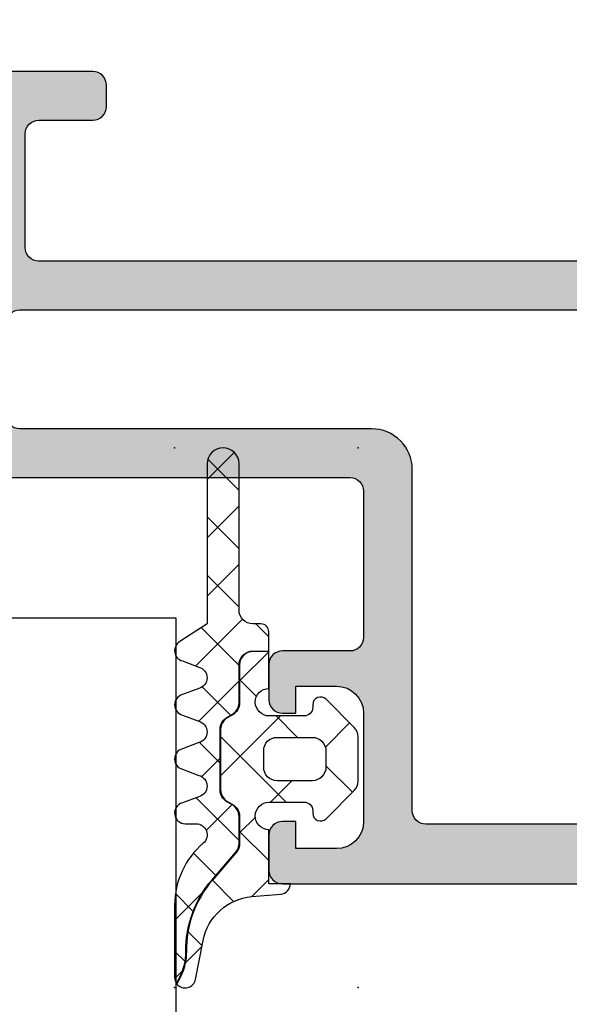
# Model space of a CAD drawing. Header units: millimetres. Extents: x 247761 to 294611, y 172579 to 236863.
# Tile 92 of 256: x 249787 to 249808, y 185785 to 185822. Entities that reach past the tile are written whole.
import ezdxf

# ---------------------------------------------------------------- set-up
doc = ezdxf.new("R2010")
doc.units = ezdxf.units.MM
doc.layers.add('FASÁDA DETAILNÍ', color=4, linetype='Continuous')
doc.layers.add('NOVA', color=240, linetype='Continuous')

# ---------------------------------------------------------------- blocks, each defined once
blk = doc.blocks.new('A$C69D17D4D')
at = {"layer": 'FASÁDA DETAILNÍ'}
h = blk.add_hatch(color=256, dxfattribs=at)
edge = h.paths.add_edge_path(flags=16)
edge.add_ellipse((-24829.51811741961, 12439.21063723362), major_axis=(-0.499974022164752, 0), ratio=1, start_angle=179.9970229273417, end_angle=270.0029770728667, ccw=False)
edge.add_line((-24829.01814339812, 12439.21061125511), (-24829.01814339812, 12421.21061125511))
edge.add_ellipse((-24829.51811741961, 12421.2105852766), major_axis=(-0.4999740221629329, 0), ratio=1, start_angle=89.99702292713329, end_angle=180.0029770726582, ccw=False)
edge.add_line((-24829.51814339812, 12420.71061125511), (-24842.01814339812, 12420.71061125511))
edge.add_ellipse((-24842.01812157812, 12421.21063307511), major_axis=(-0.5000218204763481, 0), ratio=1, start_angle=0.002500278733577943, end_angle=89.99749972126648, ccw=False)
edge.add_line((-24842.51814339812, 12421.21061125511), (-24842.51814339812, 12433.81366225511))
edge.add_ellipse((-24844.01814227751, 12433.81366337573), major_axis=(-1.499998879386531, 0), ratio=1, start_angle=179.9999571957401, end_angle=270.0000428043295)
edge.add_line((-24844.01814339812, 12435.31366225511), (-24857.01813139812, 12435.31366225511))
edge.add_ellipse((-24857.01813177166, 12435.81366188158), major_axis=(-0.4999996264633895, 0), ratio=1, start_angle=-4.280419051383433e-05, end_angle=90.00004280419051, ccw=False)
edge.add_line((-24857.51813139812, 12435.81366225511), (-24857.51813139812, 12439.21061125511))
edge.add_ellipse((-24857.01813177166, 12439.21061162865), major_axis=(-0.4999996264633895, 0), ratio=1, start_angle=-90.00004280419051, end_angle=4.280419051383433e-05, ccw=False)
edge.add_line((-24857.01813139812, 12439.71061125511), (-24829.51814339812, 12439.71061125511))
edge = h.paths.add_edge_path()
edge.add_line((-24828.31813139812, 12468.51060625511), (-24831.31813139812, 12468.51060625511))
edge.add_line((-24831.31813139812, 12468.51060625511), (-24831.31813139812, 12466.51060625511))
edge.add_arc((-24830.81815737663, 12466.5105802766), 0.4999740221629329, 179.9970229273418, 270.0029770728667)
edge.add_line((-24830.81813139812, 12466.01060625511), (-24830.31813139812, 12466.01060625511))
edge.add_line((-24830.31813139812, 12466.01060625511), (-24830.31813139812, 12467.01060625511))
edge.add_line((-24830.31813139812, 12467.01060625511), (-24829.31813139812, 12467.01060625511))
edge.add_arc((-24829.31819552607, 12466.01054212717), 1.000064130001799, 0.003674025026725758, 89.99632597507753, ccw=False)
edge.add_line((-24828.31813139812, 12466.01060625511), (-24828.31813139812, 12462.01060625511))
edge.add_arc((-24829.31816138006, 12462.01063623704), 1.000029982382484, 270.0017177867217, 359.9982822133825, ccw=False)
edge.add_line((-24829.31813139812, 12461.01060625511), (-24830.31813139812, 12461.01060625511))
edge.add_line((-24830.31813139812, 12461.01060625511), (-24830.31813139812, 12462.01060625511))
edge.add_line((-24830.31813139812, 12462.01060625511), (-24830.81813139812, 12462.01060625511))
edge.add_arc((-24830.81812579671, 12461.5106006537), 0.5000056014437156, 90.0006418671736, 179.9993581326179)
edge.add_line((-24831.31813139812, 12461.51060625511), (-24831.31813139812, 12458.71060325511))
edge.add_arc((-24830.81813139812, 12458.71060325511), 0.5, 180, 360)
edge.add_line((-24830.31813139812, 12458.71060325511), (-24830.31813139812, 12459.01060625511))
edge.add_arc((-24829.81812067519, 12459.01059553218), 0.5000107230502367, 90.00122873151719, 179.9987712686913, ccw=False)
edge.add_line((-24829.81813139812, 12459.51060625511), (-24829.31813139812, 12459.51060625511))
edge.add_arc((-24829.31819931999, 12459.01053833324), 0.5000679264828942, 0.007782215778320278, 89.99221778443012, ccw=False)
edge.add_line((-24828.81813139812, 12459.01060625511), (-24828.81813139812, 12447.71061125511))
edge.add_arc((-24829.31815321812, 12447.71063307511), 0.5000218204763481, 270.0025002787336, 359.9974997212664, ccw=False)
edge.add_line((-24829.31813139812, 12447.21061125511), (-24829.81813139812, 12447.21061125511))
edge.add_arc((-24829.81819407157, 12447.71054858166), 0.4999373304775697, 179.992817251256, 270.00718274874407, ccw=False)
edge.add_line((-24830.31813139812, 12447.71061125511), (-24830.31813139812, 12448.01061425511))
edge.add_arc((-24830.81819419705, 12448.01055145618), 0.5000628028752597, 0.007195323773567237, 89.99280467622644)
edge.add_line((-24830.81813139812, 12448.51061425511), (-24835.31813139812, 12448.51061425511))
edge.add_arc((-24835.31812579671, 12448.0106086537), 0.5000056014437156, 90.0006418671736, 179.9993581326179)
edge.add_line((-24835.81813139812, 12448.01061425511), (-24835.81813139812, 12447.21061125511))
edge.add_arc((-24835.31815737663, 12447.2105852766), 0.4999740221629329, 179.9970229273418, 270.0029770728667)
edge.add_line((-24835.31813139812, 12446.71061125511), (-24833.31813139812, 12446.71061125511))
edge.add_arc((-24833.31819931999, 12446.21054333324), 0.5000679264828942, 0.007782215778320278, 89.99221778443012, ccw=False)
edge.add_line((-24832.81813139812, 12446.21061125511), (-24832.81813139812, 12445.71061125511))
edge.add_arc((-24832.31819407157, 12445.71054858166), 0.4999373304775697, 179.992817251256, 270.007182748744)
edge.add_line((-24832.31813139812, 12445.21061125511), (-24829.31813139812, 12445.21061125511))
edge.add_arc((-24829.31818651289, 12444.71055614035), 0.5000551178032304, 0.006314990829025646, 89.99368500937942, ccw=False)
edge.add_line((-24828.81813139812, 12444.71061125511), (-24828.81813139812, 12443.01061425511))
edge.add_arc((-24830.3180995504, 12443.01058240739), 1.499968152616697, -90.00121651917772, 0.0012165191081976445, ccw=False)
edge.add_line((-24830.31813139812, 12441.51061425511), (-24856.31813139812, 12441.51061425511))
edge.add_arc((-24856.31815225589, 12442.01059339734), 0.4999791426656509, 179.9976097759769, 270.00239022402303, ccw=False)
edge.add_line((-24856.81813139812, 12442.01061425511), (-24856.81813139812, 12446.21061125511))
edge.add_arc((-24856.31812579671, 12446.2106056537), 0.5000056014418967, 90.00064186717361, 179.9993581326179, ccw=False)
edge.add_line((-24856.31813139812, 12446.71061125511), (-24854.31813139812, 12446.71061125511))
edge.add_arc((-24854.31815321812, 12447.21063307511), 0.5000218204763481, 270.0025002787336, 359.9974997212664)
edge.add_line((-24853.81813139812, 12447.21061125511), (-24853.81813139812, 12448.01061425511))
edge.add_arc((-24854.31818395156, 12448.01056170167), 0.5000525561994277, 0.006021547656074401, 89.99397845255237)
edge.add_line((-24854.31813139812, 12448.51061425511), (-24859.31813239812, 12448.51061425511))
edge.add_line((-24859.31813239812, 12448.51061425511), (-24860.07602139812, 12448.29329325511))
edge.add_arc((-24860.15871270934, 12448.58167166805), 0.2999999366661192, 217.9048146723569, 286.00002422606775, ccw=False)
edge.add_arc((-24860.63213255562, 12448.21306111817), 0.3000001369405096, 37.90471808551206, 89.99996992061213)
edge.add_line((-24860.63213239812, 12448.51306125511), (-24862.69627939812, 12448.51305925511))
edge.add_arc((-24862.69627985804, 12448.11305986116), 0.3999993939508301, 89.99993412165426, 201.9737695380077)
edge.add_line((-24863.06722139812, 12447.96338725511), (-24862.25086039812, 12445.94015825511))
edge.add_arc((-24862.06539013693, 12446.01499487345), 0.1999993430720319, 201.973907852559, 294.1410923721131)
edge.add_line((-24861.98359339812, 12445.83248725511), (-24859.59990839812, 12446.90080725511))
edge.add_arc((-24859.51811169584, 12446.71829914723), 0.199999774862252, -0.8199006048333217, 114.14102546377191, ccw=False)
edge.add_line((-24859.31813239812, 12446.71543725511), (-24859.31813139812, 12435.41135725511))
edge.add_arc((-24859.50954589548, 12435.40292553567), 0.1916001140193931, -91.04445002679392, 2.5222218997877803, ccw=False)
edge.add_line((-24859.51303839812, 12435.21135725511), (-24859.93362239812, 12435.21135725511))
edge.add_line((-24859.93362239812, 12435.21135725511), (-24862.39923439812, 12436.64309225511))
edge.add_arc((-24862.55004609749, 12436.38375526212), 0.2999997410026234, 59.82080388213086, 164.0000282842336)
edge.add_line((-24862.83842439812, 12436.46644625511), (-24863.26629539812, 12434.97428525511))
edge.add_line((-24863.26629539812, 12434.97428525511), (-24863.76470739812, 12434.11101025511))
edge.add_arc((-24863.41829715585, 12433.91101030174), 0.4000000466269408, 150.0000115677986, 269.9999652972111)
edge.add_line((-24863.41829739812, 12433.51101025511), (-24859.31036639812, 12433.51135725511))
edge.add_line((-24859.31036639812, 12433.51135725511), (-24844.81830939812, 12433.51366225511))
edge.add_arc((-24844.81813127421, 12433.01366241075), 0.4999998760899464, -1.7834827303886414e-05, 90.0204115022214, ccw=False)
edge.add_line((-24844.31813139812, 12433.01366225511), (-24844.31813139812, 12427.61062025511))
edge.add_arc((-24844.81813102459, 12427.61061988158), 0.4999996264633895, -90.00004280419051, 4.280419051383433e-05, ccw=False)
edge.add_line((-24844.81813139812, 12427.11062025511), (-24847.31813139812, 12427.11062025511))
edge.add_arc((-24847.31813177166, 12426.61062062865), 0.4999996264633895, 89.9999571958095, 180.0000428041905)
edge.add_line((-24847.81813139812, 12426.61062025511), (-24847.81813139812, 12425.31061725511))
edge.add_arc((-24847.31815225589, 12425.31059639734), 0.4999791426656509, 179.997609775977, 270.002390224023)
edge.add_line((-24847.31813139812, 12424.81061725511), (-24846.81813139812, 12424.81061725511))
edge.add_line((-24846.81813139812, 12424.81061725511), (-24846.81813139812, 12425.81061725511))
edge.add_line((-24846.81813139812, 12425.81061725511), (-24845.31813139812, 12425.81061725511))
edge.add_arc((-24845.31816308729, 12424.81058556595), 1.000031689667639, 0.001815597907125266, 89.99818440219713, ccw=False)
edge.add_line((-24844.31813139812, 12424.81061725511), (-24844.31813139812, 12420.81061725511))
edge.add_arc((-24845.31820064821, 12420.81068650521), 1.000069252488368, 270.0039674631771, 359.99603253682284, ccw=False)
edge.add_line((-24845.31813139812, 12419.81061725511), (-24846.81813139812, 12419.81061725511))
edge.add_line((-24846.81813139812, 12419.81061725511), (-24846.81813139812, 12420.81061725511))
edge.add_line((-24846.81813139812, 12420.81061725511), (-24847.31813139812, 12420.81061725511))
edge.add_arc((-24847.31815737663, 12420.31064323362), 0.499974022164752, 89.99702292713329, 180.0029770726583)
edge.add_line((-24847.81813139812, 12420.31061725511), (-24847.81813139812, 12419.01061425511))
edge.add_arc((-24847.31812579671, 12419.01061985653), 0.5000056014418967, 180.0006418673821, 269.9993581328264)
edge.add_line((-24847.31813139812, 12418.51061425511), (-24828.31813139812, 12418.51061425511))
edge.add_arc((-24828.31810211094, 12420.01058496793), 1.49997071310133, 269.9988812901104, 360.0011187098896)
edge.add_line((-24826.81813139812, 12420.01061425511), (-24826.81813139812, 12467.01060625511))
edge.add_arc((-24828.31819173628, 12467.01054591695), 1.500060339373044, 0.002304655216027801, 89.99769534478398)
h = blk.add_hatch(dxfattribs=at)
h.set_pattern_fill('ANSI37', color=256, scale=0.48, angle=90, style=0)
h.set_pattern_definition([(135, (0, 0), (-1.077630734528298, -1.077630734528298), []), (225, (0, 0), (1.077630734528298, -1.077630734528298), [])])
edge = h.paths.add_edge_path()
edge.add_line((-24850.40151985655, 12425.72477271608), (-24851.00857736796, 12425.49751382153))
edge.add_arc((-24850.90810216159, 12425.12067768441), 0.3900009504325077, 104.9293687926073, 255.070631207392)
edge.add_line((-24851.00857736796, 12424.74384154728), (-24850.40151985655, 12424.51658265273))
edge.add_arc((-24850.50810332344, 12424.12067768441), 0.4100009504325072, 285.0676336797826, 434.9323663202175, ccw=False)
edge.add_line((-24850.40151985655, 12423.72477271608), (-24851.00857738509, 12423.49751381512))
edge.add_arc((-24850.90810366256, 12423.12067768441), 0.390000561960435, 104.9291583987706, 255.0708416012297)
edge.add_line((-24851.00857738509, 12422.74384155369), (-24850.40151987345, 12422.51658265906))
edge.add_arc((-24850.50810182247, 12422.12067768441), 0.4100005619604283, 285.06742474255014, 434.9325713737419, ccw=False)
edge.add_line((-24850.40151990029, 12421.72477270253), (-24851.0085773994, 12421.49751762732))
edge.add_arc((-24850.90809015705, 12421.12063497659), 0.3900489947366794, 104.9293168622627, 269.9999999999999)
edge.add_line((-24850.90809015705, 12420.73058598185), (-24850.50810106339, 12420.73058598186))
edge.add_arc((-24850.50810106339, 12420.32058542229), 0.4100005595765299, 310.3199356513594, 449.99999999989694, ccw=False)
edge.add_arc((-24848.30813120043, 12417.72829920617), 2.989972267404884, 130.3199378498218, 180.0013304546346)
edge.add_line((-24851.29810346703, 12417.72822977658), (-24851.29810306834, 12415.05643819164))
edge.add_arc((-24850.90810306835, 12415.05588054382), 0.3900003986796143, 179.9180747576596, 215.6405699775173)
edge.add_line((-24851.22505185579, 12414.82862787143), (-24851.09540013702, 12415.08691913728))
edge.add_arc((-24852.87391416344, 12415.97966090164), 1.990000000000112, 333.345208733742, 360.6188691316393)
edge.add_arc((-24846.87053157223, 12416.04450778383), 4.013732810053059, 139.3588191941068, 180.618869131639, ccw=False)
edge.add_line((-24849.91616556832, 12418.65873130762), (-24849.03529869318, 12419.68496264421))
edge.add_arc((-24849.4040265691, 12420.00146065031), 0.4859333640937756, 319.3588191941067, 359.9999999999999)
edge.add_line((-24848.918093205, 12420.00146065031), (-24848.918093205, 12420.99905805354))
edge.add_arc((-24849.408093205, 12420.99905805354), 0.4900000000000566, 360.0000000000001, 420.0000000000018)
edge.add_line((-24849.163093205, 12421.42341050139), (-24849.363093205, 12421.53888055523))
edge.add_arc((-24849.108093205, 12421.98055351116), 0.5099999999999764, 179.9999999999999, 240.00000000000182, ccw=False)
edge.add_line((-24849.618093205, 12421.98055351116), (-24849.618093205, 12424.21756335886))
edge.add_arc((-24849.108093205, 12424.21756335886), 0.5100000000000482, 120.00000000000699, 179.9999999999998, ccw=False)
edge.add_line((-24849.363093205, 12424.65923631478), (-24849.163093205, 12424.77470636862))
edge.add_arc((-24849.408093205, 12425.19905881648), 0.4899999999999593, 300.000000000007, 359.9999999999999)
edge.add_line((-24848.918093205, 12425.19905881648), (-24848.918093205, 12426.59905652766))
edge.add_arc((-24848.408093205, 12426.59905652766), 0.509999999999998, 89.99999999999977, 180, ccw=False)
edge.add_line((-24848.408093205, 12427.10905652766), (-24847.8180929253, 12427.10905652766))
edge.add_line((-24847.8180929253, 12427.10905652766), (-24847.818093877, 12427.82067807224))
edge.add_arc((-24848.108093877, 12427.82067768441), 0.2900000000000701, 360.0000766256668, 450.0000000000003)
edge.add_line((-24848.108093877, 12428.11067768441), (-24848.4080790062, 12428.11067768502))
edge.add_arc((-24848.40826055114, 12428.62049967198), 0.5098220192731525, 179.975713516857, 270.02040272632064, ccw=False)
edge.add_line((-24848.91808252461, 12428.62071577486), (-24848.9181130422, 12434.02067872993))
edge.add_arc((-24849.50811151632, 12434.02067539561), 0.5899984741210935, 360.0003238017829, 540.0000000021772)
edge.add_line((-24850.09810999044, 12434.02067539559), (-24850.09810999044, 12428.11526714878))
edge.add_line((-24850.09810999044, 12428.11526714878), (-24851.10286432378, 12427.4585635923))
edge.add_arc((-24850.90810368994, 12427.12067585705), 0.3899997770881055, 119.9594211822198, 255.0702409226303)
edge.add_line((-24851.00858116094, 12426.74384153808), (-24850.40151986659, 12426.51658265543))
edge.add_arc((-24850.50810332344, 12426.12067768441), 0.4100009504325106, 285.0676336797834, 434.93236777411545, ccw=False)
h = blk.add_hatch(dxfattribs=at)
h.set_pattern_fill('ANSI37', color=256, scale=0.625, angle=90, style=0)
h.set_pattern_definition([(135, (0, 0), (-1.403165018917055, -1.403165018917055), []), (225, (0, 0), (1.403165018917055, -1.403165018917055), [])])
edge = h.paths.add_edge_path()
edge.add_arc((-24845.90810999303, 12425.1205382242), 0.2900050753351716, 404.9975633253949, 539.9994892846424)
edge.add_line((-24846.19811506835, 12425.12054080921), (-24846.19811506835, 12425.02054654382))
edge.add_arc((-24846.50811506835, 12425.02054654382), 0.3099999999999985, 269.9999999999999, 360.0000000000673, ccw=False)
edge.add_line((-24846.50811506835, 12424.71054654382), (-24847.80809106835, 12424.71054654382))
edge.add_arc((-24847.80809106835, 12425.22054654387), 0.5100000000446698, 91.12352014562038, 270.00000000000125, ccw=False)
edge.add_line((-24847.81809108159, 12425.73044849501), (-24847.81809289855, 12427.08905652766))
edge.add_line((-24847.81809289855, 12427.08905652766), (-24848.408093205, 12427.08905652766))
edge.add_arc((-24848.408093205, 12426.59905652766), 0.4900000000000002, 90.00000000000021, 180)
edge.add_line((-24848.898093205, 12426.59905652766), (-24848.898093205, 12425.19905881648))
edge.add_arc((-24849.408093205, 12425.19905881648), 0.5099999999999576, 300.00000000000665, 360.0000000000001, ccw=False)
edge.add_line((-24849.153093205, 12424.75738586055), (-24849.353093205, 12424.64191580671))
edge.add_arc((-24849.108093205, 12424.21756335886), 0.4900000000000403, 120.0000000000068, 180.0000000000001)
edge.add_line((-24849.598093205, 12424.21756335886), (-24849.598093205, 12421.98055351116))
edge.add_arc((-24849.108093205, 12421.98055351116), 0.4899999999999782, 180.0000000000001, 240.0000000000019)
edge.add_line((-24849.353093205, 12421.55620106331), (-24849.153093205, 12421.44073100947))
edge.add_arc((-24849.408093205, 12420.99905805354), 0.5100000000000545, 359.99999999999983, 420.00000000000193, ccw=False)
edge.add_line((-24848.898093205, 12420.99905805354), (-24848.898093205, 12420.00146065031))
edge.add_arc((-24849.4040265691, 12420.00146065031), 0.5059333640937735, 319.3588191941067, 359.99999999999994, ccw=False)
edge.add_line((-24849.02012262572, 12419.67193624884), (-24849.90098950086, 12418.64570491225))
edge.add_arc((-24846.87053157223, 12416.04450778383), 3.993732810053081, 139.3588191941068, 180.618869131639)
edge.add_arc((-24852.87391416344, 12415.97966090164), 2.010000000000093, 333.3452087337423, 360.6188691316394, ccw=False)
edge.add_line((-24851.07752562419, 12415.07794685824), (-24851.21156678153, 12414.81091098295))
edge.add_arc((-24850.90810306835, 12415.05588054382), 0.3900003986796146, 218.9120293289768, 348.9894375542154)
edge.add_line((-24850.52528180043, 12414.9813943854), (-24850.24568023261, 12416.41948521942))
edge.add_arc((-24848.27262630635, 12416.0358731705), 2.010000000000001, 94.99524938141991, 168.9975035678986, ccw=False)
edge.add_line((-24848.44764332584, 12418.03823903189), (-24847.37468354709, 12418.13202120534))
edge.add_arc((-24847.40810483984, 12418.52058831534), 0.3900017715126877, 274.9160046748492, 358.5301263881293)
edge.add_line((-24847.01823139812, 12418.51058425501), (-24847.81810236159, 12418.51058425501))
edge.add_line((-24847.81810236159, 12418.51058425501), (-24847.81809112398, 12420.51066359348))
edge.add_arc((-24847.80809106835, 12421.02056554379), 0.5100000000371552, 90, 268.87647509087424, ccw=False)
edge.add_line((-24847.80809106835, 12421.53056554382), (-24846.50811506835, 12421.53056554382))
edge.add_arc((-24846.50811506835, 12421.22056554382), 0.3100000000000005, 359.99999999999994, 450, ccw=False)
edge.add_line((-24846.19811506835, 12421.22056554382), (-24846.19811506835, 12421.12054054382))
edge.add_arc((-24845.90809969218, 12421.12056873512), 0.2900153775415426, 180.0055695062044, 314.9966855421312)
edge.add_line((-24845.70303971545, 12420.91548503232), (-24844.66174269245, 12421.95604945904))
edge.add_arc((-24845.00810306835, 12422.3026536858), 0.4900000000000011, 314.9798378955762, 359.9999999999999)
edge.add_line((-24844.51810306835, 12422.3026536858), (-24844.51810306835, 12423.93870212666))
edge.add_arc((-24845.00810306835, 12423.93870212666), 0.4899999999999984, 360.0000000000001, 405.0276992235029)
edge.add_line((-24844.66178829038, 12424.28535191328), (-24845.70303671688, 12425.32559405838))
edge = h.paths.add_edge_path()
edge.add_arc((-24847.50812488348, 12423.42056935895), 0.4999901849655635, 89.99999999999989, 179.9999999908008, ccw=False)
edge.add_line((-24847.50812488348, 12423.92055954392), (-24846.20811506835, 12423.92055954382))
edge.add_arc((-24846.20809643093, 12423.42057818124), 0.4999813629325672, -0.0021357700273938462, 90.0021357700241, ccw=False)
edge.add_line((-24845.70811506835, 12423.42055954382), (-24845.70811506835, 12422.82055254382))
edge.add_arc((-24846.20809643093, 12422.82053390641), 0.4999813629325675, 269.997864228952, 360.002135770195, ccw=False)
edge.add_line((-24846.20811506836, 12422.32055254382), (-24847.50812488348, 12422.32055254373))
edge.add_arc((-24847.50812488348, 12422.82054272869), 0.4999901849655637, 180, 270, ccw=False)
edge.add_line((-24848.00811506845, 12422.82054272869), (-24848.00811506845, 12423.42056935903))
for points in [[(-24830.31813139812, 12441.51061425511), (-24856.31813139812, 12441.51061425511), (-24856.31813139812, 12441.51061425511, -0.414238), (-24856.81813139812, 12442.01061425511), (-24856.81813139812, 12446.21061125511), (-24856.81813139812, 12446.21061125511, -0.414207), (-24856.31813139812, 12446.71061125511), (-24854.31813139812, 12446.71061125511), (-24854.31813139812, 12446.71061125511, 0.414188), (-24853.81813139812, 12447.21061125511), (-24853.81813139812, 12448.01061425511), (-24853.81813139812, 12448.01061425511, 0.414152), (-24854.31813139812, 12448.51061425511), (-24859.31813239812, 12448.51061425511)], [(-24859.31036639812, 12433.51135725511), (-24844.81830939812, 12433.51366225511), (-24844.81830939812, 12433.51366225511, -0.414318), (-24844.31813139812, 12433.01366225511), (-24844.31813139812, 12427.61062025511), (-24844.31813139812, 12427.61062025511, -0.414214), (-24844.81813139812, 12427.11062025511), (-24847.31813139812, 12427.11062025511), (-24847.31813139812, 12427.11062025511, 0.414214), (-24847.81813139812, 12426.61062025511), (-24847.81813139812, 12425.31061725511), (-24847.81813139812, 12425.31061725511, 0.414238), (-24847.31813139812, 12424.81061725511), (-24846.81813139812, 12424.81061725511), (-24846.81813139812, 12425.81061725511), (-24845.31813139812, 12425.81061725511), (-24845.31813139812, 12425.81061725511, -0.414195), (-24844.31813139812, 12424.81061725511), (-24844.31813139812, 12420.81061725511), (-24844.31813139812, 12420.81061725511, -0.414173), (-24845.31813139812, 12419.81061725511), (-24846.81813139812, 12419.81061725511), (-24846.81813139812, 12420.81061725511), (-24847.31813139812, 12420.81061725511), (-24847.31813139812, 12420.81061725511, 0.414244), (-24847.81813139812, 12420.31061725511), (-24847.81813139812, 12419.01061425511), (-24847.81813139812, 12419.01061425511, 0.414207), (-24847.31813139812, 12418.51061425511), (-24828.31813139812, 12418.51061425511)]]:
    blk.add_lwpolyline(points, format="xyb", dxfattribs=at)
at = {"layer": 'FASÁDA DETAILNÍ', "extrusion": (0, 0, -1)}
blk.add_lwpolyline([(24829.51814339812, 12439.71061125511, 0.414244), (24829.01814339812, 12439.21061125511), (24829.01814339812, 12421.21061125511), (24829.01814339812, 12421.21061125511, 0.414244), (24829.51814339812, 12420.71061125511), (24842.01814339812, 12420.71061125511), (24842.01814339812, 12420.71061125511, 0.414188), (24842.51814339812, 12421.21061125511), (24842.51814339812, 12433.81366225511), (24842.51814339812, 12433.81366225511, -0.414214), (24844.01814339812, 12435.31366225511), (24857.01813139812, 12435.31366225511), (24857.01813139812, 12435.31366225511, 0.414214), (24857.51813139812, 12435.81366225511), (24857.51813139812, 12439.21061125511), (24857.51813139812, 12439.21061125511, 0.414214), (24857.01813139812, 12439.71061125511), (24829.51814339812, 12439.71061125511)], format="xyb", close=True, dxfattribs=at)
at = {"layer": 'FASÁDA DETAILNÍ', "color": 7}
for points in [[(-24850.40151985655, 12425.72477271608), (-24851.00857736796, 12425.49751382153, 0.7683067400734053), (-24851.00857736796, 12424.74384154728), (-24850.40151985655, 12424.51658265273, -0.7663896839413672), (-24850.40151985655, 12423.72477271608), (-24851.00857738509, 12423.49751381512, 0.7683096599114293), (-24851.00857738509, 12422.74384155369), (-24850.40151987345, 12422.51658265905, -0.766392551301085), (-24850.40151990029, 12421.72477270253), (-24851.0085773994, 12421.49751762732, 0.8775222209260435), (-24850.90809015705, 12420.73058598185), (-24850.50810106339, 12420.73058598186, -0.6981291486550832), (-24850.24280810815, 12420.00798326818, 0.2202365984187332), (-24851.29810346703, 12417.72822977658), (-24851.29810306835, 12415.05643819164, 0.1571434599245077), (-24851.22505185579, 12414.82862787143), (-24851.09540013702, 12415.08691913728, 0.1195687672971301), (-24850.88403024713, 12416.00115507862, -0.1820014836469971), (-24849.91616556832, 12418.65873130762), (-24849.03529869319, 12419.68496264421, 0.1792130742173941), (-24848.918093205, 12420.00146065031), (-24848.918093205, 12420.99905805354, 0.2679491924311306), (-24849.163093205, 12421.42341050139), (-24849.363093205, 12421.53888055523, -0.2679491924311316), (-24849.618093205, 12421.98055351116), (-24849.618093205, 12424.21756335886, -0.2679491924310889), (-24849.363093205, 12424.65923631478), (-24849.163093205, 12424.77470636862, 0.2679491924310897), (-24848.918093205, 12425.19905881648), (-24848.918093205, 12426.59905652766, -0.4142135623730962), (-24848.408093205, 12427.10905652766), (-24847.8180929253, 12427.10905652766), (-24847.818093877, 12427.82067807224, 0.4142131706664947), (-24848.108093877, 12428.11067768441), (-24848.4080790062, 12428.11067768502, -0.414442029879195), (-24848.91808252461, 12428.62071577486), (-24848.9181130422, 12434.02067872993, 0.999997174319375), (-24850.09810999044, 12434.02067539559), (-24850.09810999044, 12428.11526714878), (-24851.10286432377, 12427.4585635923, 0.6688782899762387), (-24851.00858116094, 12426.74384153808), (-24850.40151986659, 12426.51658265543, -0.7663896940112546), (-24850.40151985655, 12425.72477271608)], [(-24845.70303671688, 12425.32559405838, 0.6681907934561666), (-24846.19811506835, 12425.12054080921), (-24846.19811506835, 12425.02054654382, -0.41421356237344), (-24846.50811506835, 12424.71054654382), (-24847.80809106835, 12424.71054654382, -0.9902431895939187), (-24847.81809108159, 12425.73044849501), (-24847.81809289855, 12427.08905652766), (-24848.408093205, 12427.08905652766, 0.4142135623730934), (-24848.898093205, 12426.59905652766), (-24848.898093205, 12425.19905881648, -0.267949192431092), (-24849.153093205, 12424.75738586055), (-24849.353093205, 12424.64191580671, 0.2679491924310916), (-24849.598093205, 12424.21756335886), (-24849.598093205, 12421.98055351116, 0.267949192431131), (-24849.353093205, 12421.55620106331), (-24849.153093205, 12421.44073100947, -0.2679491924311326), (-24848.898093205, 12420.99905805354), (-24848.898093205, 12420.00146065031, -0.1792130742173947), (-24849.02012262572, 12419.67193624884), (-24849.90098950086, 12418.64570491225, 0.1820014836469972), (-24850.8640314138, 12416.0013711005, -0.1195687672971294), (-24851.07752562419, 12415.07794685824), (-24851.21156678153, 12414.81091098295, 0.6375452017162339), (-24850.52528180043, 12414.9813943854), (-24850.24568023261, 12416.41948521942, -0.3346062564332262), (-24848.44764332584, 12418.03823903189), (-24847.37468354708, 12418.13202120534, 0.381933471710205), (-24847.01823139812, 12418.51058425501), (-24847.81810236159, 12418.51058425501), (-24847.81809112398, 12420.51066359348, -0.9902431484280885), (-24847.80809106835, 12421.53056554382), (-24846.50811506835, 12421.53056554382, -0.414213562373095), (-24846.19811506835, 12421.22056554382), (-24846.19811506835, 12421.12054054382, 0.6681225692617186), (-24845.70303971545, 12420.91548503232), (-24844.66174269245, 12421.95604945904, 0.1990038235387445), (-24844.51810306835, 12422.3026536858), (-24844.51810306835, 12423.93870212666, 0.199038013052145), (-24844.66178829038, 12424.28535191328), (-24845.70303671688, 12425.32559405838)], [(-24848.00811506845, 12423.42056935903, -0.4142135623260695), (-24847.50812488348, 12423.92055954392), (-24846.20811506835, 12423.92055954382, -0.4142353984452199), (-24845.70811506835, 12423.42055954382), (-24845.70811506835, 12422.82055254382, -0.4142353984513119), (-24846.20811506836, 12422.32055254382), (-24847.50812488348, 12422.32055254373, -0.4142135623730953), (-24848.00811506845, 12422.82054272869), (-24848.00811506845, 12423.42056935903)]]:
    blk.add_lwpolyline(points, format="xyb", close=True, dxfattribs=at)
at = {"layer": 'FASÁDA DETAILNÍ'}
blk.add_lwpolyline([(-24895.25401524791, 12040.64530968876), (-24895.25401524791, 12428.33608654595), (-24851.25401524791, 12428.33608654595), (-24851.25401524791, 12040.64530968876), (-24851.25401524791, 11959.6744308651), (-24895.25401524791, 11959.6744308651)], close=True, dxfattribs=at)
for p in [(-24851.29810306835, 12434.61058654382), (-24844.51810306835, 12434.61058654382), (-24851.29810306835, 12414.68058654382), (-24844.51810306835, 12414.68058654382)]:
    blk.add_point(p, dxfattribs=at)

msp = doc.modelspace()

# ---------------------------------------------------------------- block references
at = {"layer": 'NOVA', "ltscale": 300}
msp.add_blockref('A$C69D17D4D', (274644.5174331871, 173371.2585875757), dxfattribs=at)

doc.saveas('drawing.dxf')
